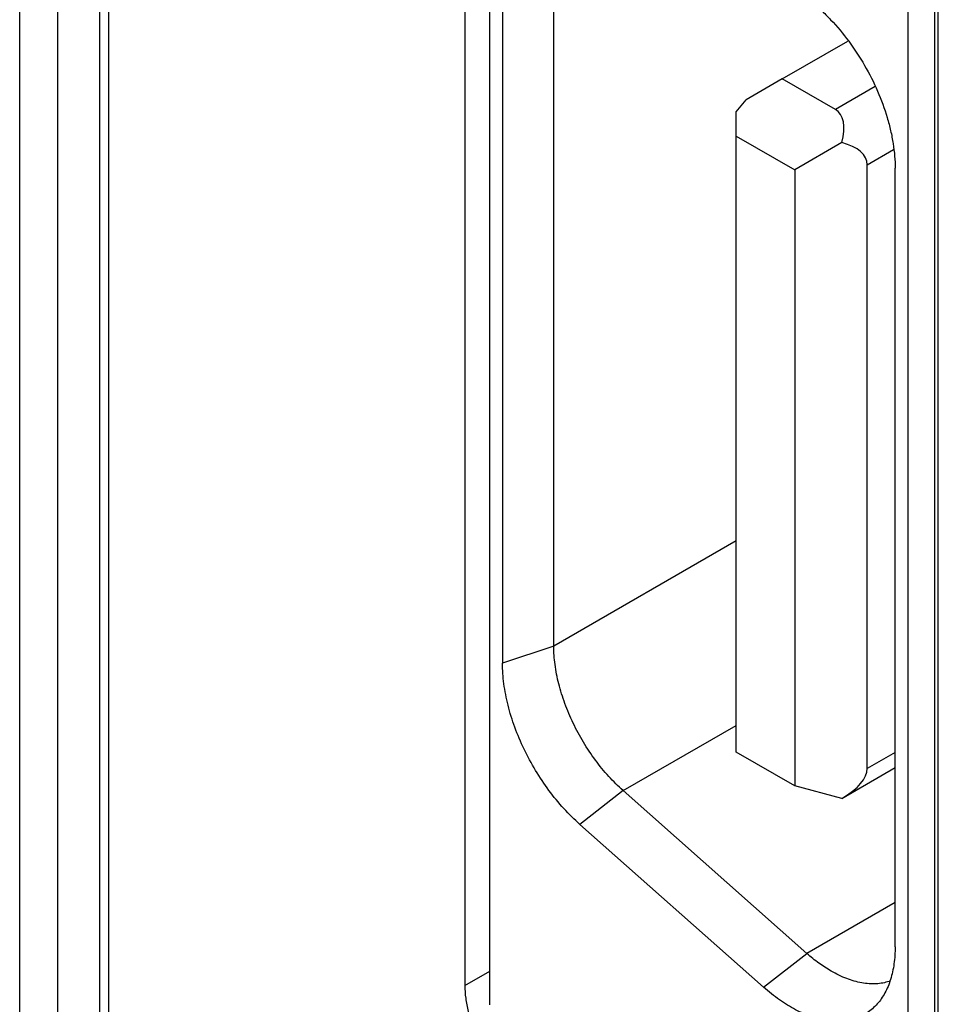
# Model space of a CAD drawing. Header units: inches. Extents: x 0 to 34, y 0 to 22.
# Tile 98 of 126: x 21.573 to 22.054, y 13.875 to 14.392. Entities that reach past the tile are written whole.
import ezdxf

# ---------------------------------------------------------------- set-up
doc = ezdxf.new("R2010")
doc.units = ezdxf.units.IN
doc.header["$LTSCALE"] = 1.87
doc.header["$MEASUREMENT"] = 0
doc.layers.get('0').update_dxf_attribs({"linetype": 'CONTINUOUS'})
doc.layers.add('02___PRT_ALL_AXES', color=7, linetype='CONTINUOUS')
doc.layers.add('_13206', color=7, linetype='CONTINUOUS')

msp = doc.modelspace()

# ---------------------------------------------------------------- linework, layer by layer
at = {"color": 7, "linetype": 'CONTINUOUS'}
for p, q in [((21.57251, 11.33727), (21.57251, 15.28779)), ((21.59253, 11.34883), (21.59253, 14.83155)), ((21.61455, 11.36154), (21.61455, 14.83106)), ((21.61919, 11.36422), (21.61919, 14.81669)), ((21.97228, 14.36059), (22.00666, 14.38044)), ((21.97228, 14.36059), (21.95327, 14.34961)), ((22.00012, 14.34452), (21.97228, 14.36059)), ((22.02092, 14.35653), (22.00012, 14.34452)), ((21.94817, 14.34328), (21.95327, 14.34961)), ((21.94817, 14.00755), (21.94817, 14.34328)), ((21.94817, 14.3306), (21.97879, 14.31292)), ((22.00346, 14.32716), (21.97879, 14.31292)), ((22.01682, 14.31559), (22.03052, 14.3235)), ((22.01682, 13.99896), (22.01682, 14.31559)), ((21.97879, 14.31292), (21.97879, 13.98987)), ((21.97879, 13.98987), (21.94817, 14.00755)), ((22.03143, 14.0074), (22.01682, 13.99896)), ((22.00346, 13.98326), (22.03143, 13.99941)), ((22.00346, 13.98326), (21.97879, 13.98987))]:
    msp.add_line(p, q, dxfattribs=at)
for centre, major_axis, ratio, start_param, end_param in [((21.97119, 14.30853), (0.03013, 0.03515), 0.410761, -0.708672, 0.076726), ((21.97119, 14.30853), (0.0455, 0.00852), 0.41074, -0.076743, 0.708655), ((21.97119, 13.9919), (0.0455, 0.00852), 0.41074, -0.862093, -0.076743)]:
    msp.add_ellipse(centre, major_axis=major_axis, ratio=ratio, start_param=start_param, end_param=end_param, dxfattribs=at)
at = {"layer": '02___PRT_ALL_AXES', "color": 7, "linetype": 'CONTINUOUS'}
for p, q in [((21.80586, 14.5995), (21.80586, 13.88509)), ((22.05406, 13.74178), (22.05406, 14.45619)), ((21.80586, 13.88509), (21.81892, 13.89262))]:
    msp.add_line(p, q, dxfattribs=at)
msp.add_open_spline([(21.80586, 13.88509), (21.80586, 13.88287), (21.80619, 13.87829), (21.80797, 13.86881), (21.81227, 13.85684), (21.81996, 13.84352), (21.82664, 13.83563), (21.83029, 13.83216)], degree=3, knots=[0, 0, 0, 0, 0.111354, 0.230409, 0.484109, 0.746295, 1, 1, 1, 1], dxfattribs=at)
at = {"layer": '_13206', "color": 7, "linetype": 'CONTINUOUS'}
for p, q in [((21.81892, 13.87507), (21.81892, 14.59764)), ((22.03812, 14.46291), (22.03812, 13.7485)), ((22.05226, 13.7485), (22.05226, 14.46291)), ((21.8525, 14.06306), (21.8525, 14.4117)), ((21.82561, 14.40273), (21.82561, 14.05409)), ((22.03143, 13.90545), (22.03143, 14.31369)), ((21.94817, 14.11829), (21.8525, 14.06306)), ((21.8525, 14.06306), (21.82561, 14.05409)), ((21.88887, 13.98732), (21.94817, 14.02156)), ((21.88887, 13.98732), (21.86619, 13.96958)), ((21.98518, 13.90192), (21.88887, 13.98732)), ((21.86619, 13.96958), (21.9625, 13.88418)), ((22.03143, 13.92862), (21.98518, 13.90192)), ((21.9625, 13.88418), (21.98518, 13.90192))]:
    msp.add_line(p, q, dxfattribs=at)
for points, knots in [([(21.97667, 14.40853), (21.9785, 14.40747), (21.98216, 14.40514), (21.98747, 14.40116), (21.99267, 14.39664), (21.99948, 14.38988), (22.0074, 14.38038), (22.01564, 14.3678), (22.02241, 14.35438), (22.02668, 14.34277), (22.02913, 14.33349), (22.03044, 14.32673), (22.03124, 14.32014), (22.03143, 14.3158), (22.03143, 14.31369)], [0, 0, 0, 0, 0.055811, 0.114199, 0.17484, 0.237421, 0.367023, 0.500006, 0.632988, 0.762588, 0.825167, 0.885806, 0.944192, 1, 1, 1, 1]), ([(21.88887, 13.98732), (21.88622, 13.98967), (21.88109, 13.99478), (21.87412, 14.00331), (21.86787, 14.01265), (21.86251, 14.02258), (21.85817, 14.03283), (21.85497, 14.04312), (21.85299, 14.0532), (21.8525, 14.05985), (21.8525, 14.06306)], [0, 0, 0, 0, 0.123243, 0.251477, 0.382428, 0.513869, 0.643445, 0.768908, 0.888333, 1, 1, 1, 1]), ([(21.86619, 13.96958), (21.86323, 13.97221), (21.8575, 13.97791), (21.84973, 13.98742), (21.84275, 13.99785), (21.83677, 14.00893), (21.83193, 14.02036), (21.82835, 14.03185), (21.82615, 14.04309), (21.82561, 14.05051), (21.82561, 14.05409)], [0, 0, 0, 0, 0.123243, 0.251479, 0.382429, 0.513869, 0.643444, 0.768906, 0.888333, 1, 1, 1, 1]), ([(21.99788, 13.89265), (21.99568, 13.89393), (21.99128, 13.89682), (21.9872, 13.90013), (21.98518, 13.90192)], [0, 0, 0, 0, 0.486021, 1, 1, 1, 1]), ([(22.03143, 13.90545), (22.03143, 13.90244), (22.03107, 13.89665), (22.02958, 13.88968), (22.02777, 13.88467), (22.02615, 13.88128), (22.02426, 13.8782), (22.0228, 13.87633), (22.02203, 13.87546)], [0, 0, 0, 0, 0.281454, 0.540755, 0.662351, 0.779016, 0.89132, 1, 1, 1, 1]), ([(22.02828, 13.88728), (22.02719, 13.88692), (22.02494, 13.88634), (22.02141, 13.88593), (22.01772, 13.88596), (22.0125, 13.88661), (22.00718, 13.88817), (22.00189, 13.89047), (21.99922, 13.89188), (21.99788, 13.89265)], [0, 0, 0, 0, 0.107903, 0.219101, 0.334672, 0.455492, 0.714953, 0.854389, 1, 1, 1, 1]), ([(22.02203, 13.87546), (22.02124, 13.87457), (22.01958, 13.87292), (22.0168, 13.87079), (22.01378, 13.86906), (22.01053, 13.86775), (22.00708, 13.86686), (22.00345, 13.86639), (21.99967, 13.86634), (21.99575, 13.86672), (21.99171, 13.86752), (21.9861, 13.86918), (21.97895, 13.87233), (21.97051, 13.87755), (21.96515, 13.88183), (21.9625, 13.88418)], [0, 0, 0, 0, 0.052863, 0.104837, 0.156526, 0.208543, 0.261487, 0.315904, 0.372258, 0.430938, 0.492217, 0.556277, 0.693014, 0.841341, 1, 1, 1, 1])]:
    msp.add_open_spline(points, degree=3, knots=knots, dxfattribs=at)

doc.saveas('drawing.dxf')
